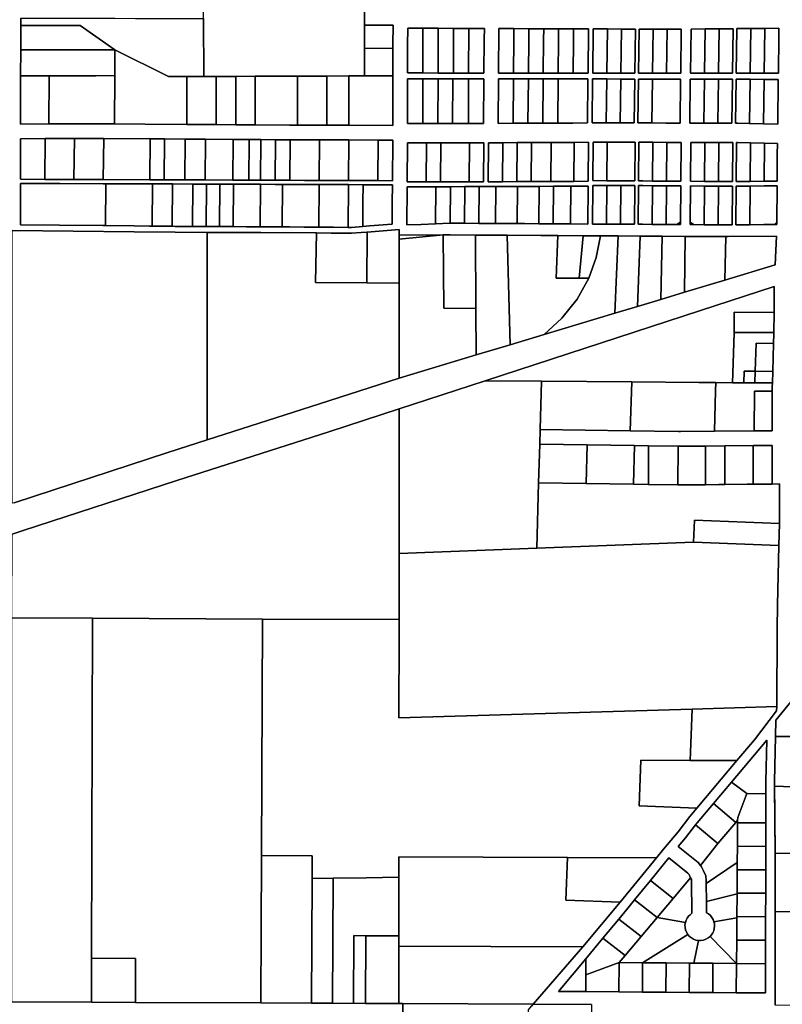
# Model space of a CAD drawing. Header units: feet. Extents: x 1267057 to 1687180, y 137439 to 673336.
# Tile 6 of 159: x 1273464 to 1276064, y 286227 to 289587. Entities that reach past the tile are written whole.
import ezdxf

# ---------------------------------------------------------------- set-up
doc = ezdxf.new("R2010")
doc.units = ezdxf.units.FT
doc.header["$MEASUREMENT"] = 0
doc.layers.add('County_Land_Parcels_IDHS_', color=247, linetype='Continuous')

msp = doc.modelspace()

# ---------------------------------------------------------------- linework, layer by layer
at = {"layer": 'County_Land_Parcels_IDHS_'}
for points in [[(1273468.1, 289591.9), (1273467.9, 289566.9), (1273467.4, 289483.9), (1273466.8, 289394.7), (1273466, 289271.3), (1273466, 289230.7), (1273563, 289231), (1273706.2, 289231.4), (1273706.2, 289231.4), (1273787, 289231), (1273892, 289230.4), (1274034, 289229.6), (1274050.8, 289229.5), (1274134, 289228.9), (1274201, 289228.4), (1274267, 289227.9), (1274383.3, 289227), (1274411, 289226.9), (1274511, 289226.6), (1274586, 289226.4), (1274736, 289226), (1274736, 289395.2), (1274736, 289411.2), (1274736.1, 289489.2), (1274736.1, 289500.5), (1274736.9, 289567.9), (1274639.9, 289567.6), (1274639.9, 289617.6)], [(1273444.4, 287938.8), (1273968.8, 288110), (1274102.9, 288152.9), (1274486.5, 288275.6), (1274757.4, 288364), (1275020.7, 288443.3), (1275135.6, 288477.8), (1275251.5, 288512.7), (1275493.5, 288585.5), (1275570.1, 288608.5), (1275649.6, 288632.5), (1275731, 288656.9), (1275867.9, 288698.1), (1276039.9, 288749.9), (1276044.3, 288847.7), (1275879.2, 288846.7), (1275871.1, 288846.8), (1275732.6, 288847.6), (1275654.6, 288848.1), (1275587, 288848.6), (1275579.6, 288848.6), (1275504.6, 288849.1), (1275444.6, 288849.5), (1275384.6, 288849.8), (1275298.1, 288850.4), (1275240.9, 288850.7), (1275125.5, 288851.4), (1275017.6, 288851.9), (1274931.4, 288852.4), (1274907.6, 288852.2), (1274757.6, 288851.2), (1274757.6, 288871.2), (1274648, 288862.4), (1274647.9, 288862.4), (1274628, 288860.6), (1274595.4, 288858.4), (1274567.1, 288858.4), (1274525.5, 288858.6), (1274475.5, 288859), (1274472.2, 288859), (1274286.1, 288860.3), (1274103.4, 288861.1), (1273993.5, 288861.6), (1273853.8, 288863.1), (1273438.4, 288867.5)], [(1275413.9, 286226.9), (1275214.6, 286227.8), (1275384.3, 286423), (1275510.9, 286575.3), (1275511.4, 286575.9), (1275635.1, 286727.1), (1275659, 286756.3), (1275708.4, 286816), (1275748.4, 286867.7), (1275772.7, 286896.5), (1275909.4, 287058.9), (1275969.4, 287130.1), (1276044.1, 287228.2), (1276044.9, 287243.4), (1276046.9, 287507.9), (1276047.9, 287588.9), (1276052.5, 287792.8), (1276054.3, 287867.8), (1276054.6, 287881.6), (1276054.8, 288002.7), (1276029.8, 288002.4), (1276030, 288134.4), (1275964.4, 288133.8), (1275868.4, 288132.8), (1275802.4, 288132.1), (1275740.9, 288131.5), (1275736.4, 288131.5), (1275708.5, 288131.9), (1275708.2, 288131.9), (1275607.9, 288133.3), (1275559.9, 288133.9), (1275398.2, 288136.1), (1275236.9, 288138.3), (1275238.4, 288188.3), (1275544.7, 288183.8), (1275710, 288181.3), (1275717.1, 288181.2), (1275832.5, 288182.4), (1275967.8, 288183.8), (1276030, 288184.4), (1276029.9, 288319.3), (1276029.9, 288335.2), (1276030.3, 288347.3), (1276031.5, 288386.8), (1276034.4, 288482.1), (1276035.5, 288515.2), (1276035.5, 288519), (1276036, 288588), (1276036.6, 288676.5), (1275785, 288594.4), (1275050.9, 288354.6), (1274757.4, 288258.8), (1274517.3, 288180.5), (1273999.5, 288014.8), (1273475.5, 287843.8), (1273437.7, 287831.4)], [(1276210.8, 287403.3), (1276042.5, 287196.8), (1276041.2, 287141.5), (1276037.8, 286987.7), (1276039.5, 286743.5), (1276040.1, 286655.6), (1276040.1, 286543.5), (1276040, 286224.1)], [(1273436.6, 286235.7), (1273708.6, 286234.5), (1273858.6, 286233.8), (1274285.6, 286231.9), (1274458.8, 286231.1), (1274530.8, 286230.8), (1274643.3, 286230.3), (1274756.6, 286229.8), (1274769.6, 286229.8), (1274769.8, 286193.6)], [(1274769.8, 286193.6), (1274769.6, 286229.8), (1275214.6, 286227.8), (1275209.1, 286221.2)]]:
    msp.add_lwpolyline(points, dxfattribs=at)
for points in [[(1274639.9, 289567.6), (1274639.9, 289488.9), (1274639.9, 289410.9), (1274639.8, 289394.9), (1274586, 289394.7), (1274511, 289394.5), (1274411, 289394.1), (1274267, 289393.7), (1274201, 289393.5), (1274134, 289393.3), (1274108.4, 289393.2), (1274091.1, 289393.1), (1274090.6, 289591), (1274090.5, 289615.9), (1274317.4, 289616.6), (1274337.9, 289616.7), (1274353.6, 289616.7), (1274373.9, 289616.8), (1274456.5, 289617.1), (1274639.9, 289617.6), (1274639.9, 289567.6)], [(1274091.1, 289393.1), (1274034, 289392.9), (1273971.1, 289392.7), (1273788, 289483.4), (1273670.4, 289566.6), (1273648, 289566.7), (1273467.9, 289566.9), (1273468.1, 289591.9), (1273573.1, 289591.8), (1273648.1, 289591.7), (1273718.1, 289591.6), (1273788.1, 289591.5), (1273858.1, 289591.4), (1273969.7, 289591.2), (1274090.6, 289591), (1274091.1, 289393.1)], [(1273788, 289483.4), (1273647.8, 289483.7), (1273467.4, 289483.9), (1273467.9, 289566.9), (1273648, 289566.7), (1273670.4, 289566.6), (1273788, 289483.4)], [(1274736.1, 289489.2), (1274639.9, 289488.9), (1274639.9, 289567.6), (1274736.9, 289567.9), (1274736.1, 289500.5), (1274736.1, 289489.2)], [(1274838.4, 289405.1), (1274786, 289405.3), (1274786.1, 289500.3), (1274786.8, 289557.8), (1274838.8, 289557.6), (1274838.4, 289405.1)], [(1274838.4, 289405.1), (1274890.4, 289404.9), (1274942.4, 289404.7), (1274994.4, 289404.5), (1275046.7, 289404.2), (1275047.7, 289520.2), (1275048.1, 289556.7), (1274994.8, 289557), (1274942.8, 289557.2), (1274890.8, 289557.4), (1274838.8, 289557.6), (1274786.8, 289557.8), (1274786.1, 289500.3), (1274786, 289405.3), (1274838.4, 289405.1)], [(1274890.4, 289404.9), (1274838.4, 289405.1), (1274838.8, 289557.6), (1274890.8, 289557.4), (1274890.8, 289557.2), (1274890.4, 289404.9)], [(1274942.4, 289404.7), (1274890.4, 289404.9), (1274890.8, 289557.2), (1274890.8, 289557.4), (1274942.8, 289557.2), (1274942.8, 289556.8), (1274942.4, 289404.7)], [(1274994.4, 289404.5), (1274942.4, 289404.7), (1274942.8, 289556.8), (1274942.8, 289557.2), (1274994.8, 289557), (1274994.8, 289556.5), (1274994.4, 289404.5)], [(1274994.4, 289404.5), (1274994.8, 289556.5), (1274994.8, 289557), (1275048.1, 289556.7), (1275047.7, 289520.2), (1275046.7, 289404.2), (1274994.4, 289404.5)], [(1275147.5, 289404.1), (1275096.7, 289404), (1275098, 289556.5), (1275112.6, 289556.5), (1275148.9, 289556.3), (1275148.5, 289519.2), (1275147.5, 289404.1)], [(1275098, 289556.5), (1275096.7, 289404), (1275147.5, 289404.1), (1275198.3, 289404.1), (1275249.1, 289404.2), (1275299.9, 289404.2), (1275350.7, 289404.3), (1275401.6, 289404.3), (1275403.6, 289555.3), (1275352.1, 289555.5), (1275301.3, 289555.7), (1275250.5, 289555.9), (1275199.7, 289556.1), (1275148.9, 289556.3), (1275112.6, 289556.5), (1275098, 289556.5)], [(1275198.3, 289404.1), (1275147.5, 289404.1), (1275148.5, 289519.2), (1275148.9, 289556.3), (1275199.7, 289556.1), (1275199.3, 289518.7), (1275198.3, 289404.1)], [(1275249.1, 289404.2), (1275198.3, 289404.1), (1275199.3, 289518.7), (1275199.7, 289556.1), (1275250.5, 289555.9), (1275250.1, 289518.2), (1275249.1, 289404.2)], [(1275299.9, 289404.2), (1275249.1, 289404.2), (1275250.1, 289518.2), (1275250.5, 289555.9), (1275301.3, 289555.7), (1275300.9, 289517.7), (1275299.9, 289404.2)], [(1275350.7, 289404.3), (1275299.9, 289404.2), (1275300.9, 289517.7), (1275301.3, 289555.7), (1275352.1, 289555.5), (1275351.7, 289517.1), (1275350.7, 289404.3)], [(1275350.7, 289404.3), (1275351.7, 289517.1), (1275352.1, 289555.5), (1275403.6, 289555.3), (1275401.6, 289404.3), (1275350.7, 289404.3)], [(1275465.6, 289404.4), (1275417.6, 289404.3), (1275419.6, 289555.2), (1275467.6, 289555.1), (1275465.6, 289404.4)], [(1275419.6, 289555.2), (1275417.6, 289404.3), (1275465.6, 289404.4), (1275513.6, 289404.4), (1275561.6, 289404.4), (1275563.6, 289554.7), (1275515.6, 289554.9), (1275467.6, 289555.1), (1275419.6, 289555.2)], [(1275513.6, 289404.4), (1275465.6, 289404.4), (1275467.6, 289555.1), (1275515.6, 289554.9), (1275513.6, 289404.4)], [(1275513.6, 289404.4), (1275515.6, 289554.9), (1275563.6, 289554.7), (1275561.6, 289404.4), (1275513.6, 289404.4)], [(1275575.6, 289554.6), (1275573.6, 289404.4), (1275621.6, 289404.5), (1275669.6, 289404.5), (1275717.6, 289404.6), (1275719.7, 289554.7), (1275671.6, 289554.3), (1275663.7, 289554.3), (1275623.6, 289554.4), (1275575.6, 289554.6)], [(1275621.6, 289404.5), (1275573.6, 289404.4), (1275575.6, 289554.6), (1275623.6, 289554.4), (1275621.6, 289404.5)], [(1275669.6, 289404.5), (1275621.6, 289404.5), (1275623.6, 289554.4), (1275663.7, 289554.3), (1275671.6, 289554.3), (1275669.6, 289404.5)], [(1275669.6, 289404.5), (1275671.6, 289554.3), (1275719.7, 289554.7), (1275717.6, 289404.6), (1275669.6, 289404.5)], [(1275752.7, 289555), (1275750.6, 289404.6), (1275798.6, 289404.6), (1275846.6, 289404.7), (1275894.6, 289404.7), (1275896.7, 289556.1), (1275848.7, 289555.7), (1275800.7, 289555.4), (1275752.7, 289555)], [(1275798.6, 289404.6), (1275750.6, 289404.6), (1275752.7, 289555), (1275800.7, 289555.4), (1275798.6, 289404.6)], [(1275846.6, 289404.7), (1275798.6, 289404.6), (1275800.7, 289555.4), (1275848.7, 289555.7), (1275846.6, 289404.7)], [(1275846.6, 289404.7), (1275848.7, 289555.7), (1275896.7, 289556.1), (1275894.6, 289404.7), (1275846.6, 289404.7)], [(1275908.7, 289556.2), (1275906.6, 289404.7), (1275954.6, 289404.8), (1276002.6, 289404.8), (1276050.6, 289404.9), (1276052.3, 289530), (1276052.2, 289557.4), (1276004.7, 289557), (1275956.7, 289556.6), (1275908.7, 289556.2)], [(1275954.6, 289404.8), (1275906.6, 289404.7), (1275908.7, 289556.2), (1275956.7, 289556.6), (1275954.6, 289404.8)], [(1276002.6, 289404.8), (1275954.6, 289404.8), (1275956.7, 289556.6), (1276004.7, 289557), (1276002.6, 289404.8)], [(1276002.6, 289404.8), (1276004.7, 289557), (1276052.2, 289557.4), (1276052.3, 289530), (1276050.6, 289404.9), (1276002.6, 289404.8)], [(1273787.9, 289396), (1273723.9, 289395.3), (1273643.9, 289395.1), (1273563.9, 289395), (1273466.8, 289394.7), (1273467.4, 289483.9), (1273647.8, 289483.7), (1273788, 289483.4), (1273787.9, 289396)], [(1273788, 289483.4), (1273971.1, 289392.7), (1274034, 289392.9), (1274034, 289229.6), (1273892, 289230.4), (1273787, 289231), (1273787.9, 289396), (1273788, 289483.4)], [(1274736, 289395.2), (1274639.8, 289394.9), (1274639.9, 289410.9), (1274639.9, 289488.9), (1274736.1, 289489.2), (1274736, 289411.2), (1274736, 289395.2)], [(1273563, 289231), (1273466, 289230.7), (1273466, 289271.3), (1273466.8, 289394.7), (1273563.9, 289395), (1273563, 289231)], [(1273787, 289231), (1273706.2, 289231.4), (1273563, 289231), (1273563.9, 289395), (1273643.9, 289395.1), (1273723.9, 289395.3), (1273787.9, 289396), (1273787, 289231)], [(1274134, 289228.9), (1274050.8, 289229.5), (1274034, 289229.6), (1274034, 289392.9), (1274091.1, 289393.1), (1274108.4, 289393.2), (1274134, 289393.3), (1274134, 289228.9)], [(1274201, 289228.4), (1274134, 289228.9), (1274134, 289393.3), (1274201, 289393.5), (1274201, 289228.4)], [(1274267, 289227.9), (1274201, 289228.4), (1274201, 289393.5), (1274267, 289393.7), (1274267, 289227.9)], [(1274411, 289226.9), (1274383.3, 289227), (1274267, 289227.9), (1274267, 289393.7), (1274411, 289394.1), (1274411, 289226.9)], [(1274511, 289226.6), (1274411, 289226.9), (1274411, 289394.1), (1274511, 289394.5), (1274511, 289226.6)], [(1274586, 289226.4), (1274511, 289226.6), (1274511, 289394.5), (1274586, 289394.7), (1274586, 289226.4)], [(1274586, 289226.4), (1274586, 289394.7), (1274639.8, 289394.9), (1274736, 289395.2), (1274736, 289226), (1274586, 289226.4)], [(1274890, 289232.4), (1274940, 289232.6), (1274942, 289232.6), (1274994, 289232.7), (1275045.3, 289232.8), (1275046.5, 289385.3), (1274994.4, 289385.2), (1274942.4, 289385.1), (1274940.4, 289385.1), (1274890.4, 289384.9), (1274838.3, 289384.8), (1274786, 289384.7), (1274786, 289232.2), (1274838, 289232.3), (1274890, 289232.4)], [(1274838, 289232.3), (1274786, 289232.2), (1274786, 289384.7), (1274838.3, 289384.8), (1274838, 289232.3)], [(1274890, 289232.4), (1274838, 289232.3), (1274838.3, 289384.8), (1274890.4, 289384.9), (1274890, 289232.4)], [(1274940, 289232.6), (1274890, 289232.4), (1274890.4, 289384.9), (1274940.4, 289385.1), (1274940, 289232.6)], [(1274994, 289232.7), (1274942, 289232.6), (1274940, 289232.6), (1274940.4, 289385.1), (1274942.4, 289385.1), (1274994.4, 289385.2), (1274994, 289232.7)], [(1274994, 289232.7), (1274994.4, 289385.2), (1275046.5, 289385.3), (1275045.3, 289232.8), (1274994, 289232.7)], [(1275146.1, 289233.2), (1275095.3, 289233), (1275096.6, 289385.5), (1275147.4, 289385.4), (1275146.1, 289233.2)], [(1275096.6, 289385.5), (1275095.3, 289233), (1275146.1, 289233.2), (1275196.9, 289233.4), (1275247.7, 289233.7), (1275298.5, 289233.9), (1275349.3, 289234.1), (1275399.3, 289234.4), (1275401.3, 289384.7), (1275350.6, 289384.8), (1275299.8, 289385), (1275249, 289385.1), (1275198.2, 289385.2), (1275147.4, 289385.4), (1275096.6, 289385.5)], [(1275196.9, 289233.4), (1275146.1, 289233.2), (1275147.4, 289385.4), (1275198.2, 289385.2), (1275196.9, 289233.4)], [(1275247.7, 289233.7), (1275196.9, 289233.4), (1275198.2, 289385.2), (1275249, 289385.1), (1275247.7, 289233.7)], [(1275298.5, 289233.9), (1275247.7, 289233.7), (1275249, 289385.1), (1275299.8, 289385), (1275298.5, 289233.9)], [(1275298.5, 289233.9), (1275299.8, 289385), (1275350.6, 289384.8), (1275401.3, 289384.7), (1275399.3, 289234.4), (1275349.3, 289234.1), (1275298.5, 289233.9)], [(1275463.3, 289234.6), (1275415.3, 289234.4), (1275417.3, 289384.7), (1275465.3, 289384.6), (1275463.3, 289234.6)], [(1275559.3, 289234.8), (1275561.3, 289384.3), (1275513.3, 289384.4), (1275465.3, 289384.6), (1275417.3, 289384.7), (1275415.3, 289234.4), (1275463.3, 289234.6), (1275511.3, 289234.9), (1275527, 289234.9), (1275559.3, 289234.8)], [(1275511.3, 289234.9), (1275463.3, 289234.6), (1275465.3, 289384.6), (1275513.3, 289384.4), (1275511.3, 289234.9)], [(1275511.3, 289234.9), (1275513.3, 289384.4), (1275561.3, 289384.3), (1275559.3, 289234.8), (1275527, 289234.9), (1275511.3, 289234.9)], [(1275619.3, 289234.5), (1275571.3, 289234.7), (1275573.3, 289384.3), (1275621.3, 289384.2), (1275619.3, 289234.5)], [(1275573.3, 289384.3), (1275571.3, 289234.7), (1275619.3, 289234.5), (1275667.3, 289234.3), (1275715.3, 289234.1), (1275717.3, 289383.9), (1275669.3, 289384), (1275621.3, 289384.2), (1275573.3, 289384.3)], [(1275619.3, 289234.5), (1275621.3, 289384.2), (1275669.3, 289384), (1275717.3, 289383.9), (1275715.3, 289234.1), (1275667.3, 289234.3), (1275619.3, 289234.5)], [(1275796.3, 289233.8), (1275748.3, 289234), (1275750.3, 289383.8), (1275798.3, 289383.7), (1275796.3, 289233.8)], [(1275892.3, 289233.4), (1275894.3, 289383.5), (1275846.3, 289383.6), (1275798.3, 289383.7), (1275750.3, 289383.8), (1275748.3, 289234), (1275796.3, 289233.8), (1275844.3, 289233.6), (1275892.3, 289233.4)], [(1275844.3, 289233.6), (1275796.3, 289233.8), (1275798.3, 289383.7), (1275846.3, 289383.6), (1275844.3, 289233.6)], [(1275844.3, 289233.6), (1275846.3, 289383.6), (1275894.3, 289383.5), (1275892.3, 289233.4), (1275844.3, 289233.6)], [(1275952.3, 289232.5), (1275912.3, 289233.3), (1275904.3, 289233.3), (1275906.3, 289383.5), (1275954.3, 289383.3), (1275952.3, 289232.5)], [(1276048.3, 289230.6), (1276050.4, 289383.1), (1276002.3, 289383.2), (1275954.3, 289383.3), (1275906.3, 289383.5), (1275904.3, 289233.3), (1275912.3, 289233.3), (1275952.3, 289232.5), (1276000.3, 289231.5), (1276048.3, 289230.6)], [(1276000.3, 289231.5), (1275952.3, 289232.5), (1275954.3, 289383.3), (1276002.3, 289383.2), (1276000.3, 289231.5)], [(1276000.3, 289231.5), (1276002.3, 289383.2), (1276050.4, 289383.1), (1276048.3, 289230.6), (1276000.3, 289231.5)], [(1274284.7, 289039.2), (1274334.7, 289039), (1274384.7, 289038.8), (1274434.7, 289038.6), (1274484.7, 289038.5), (1274534.7, 289038.3), (1274584.7, 289038.1), (1274684.7, 289037.7), (1274734.7, 289037.5), (1274735.8, 289176), (1274685.8, 289176.2), (1274585.8, 289176.4), (1274535.8, 289176.6), (1274485.8, 289176.7), (1274435.8, 289176.8), (1274385.8, 289177), (1274383.1, 289177), (1274335.8, 289177.3), (1274285.8, 289177.7), (1274245.8, 289178), (1274191.8, 289178.5), (1274097.8, 289179.2), (1274050.4, 289179.5), (1274027.6, 289179.7), (1273957.1, 289180), (1273909.1, 289180.3), (1273750.1, 289181.2), (1273706.2, 289181.4), (1273650.1, 289181.2), (1273550.1, 289180.9), (1273466.1, 289180.7), (1273466.2, 289042.2), (1273548.9, 289041.9), (1273648.9, 289041.5), (1273748.9, 289041.2), (1273907.9, 289040.6), (1273955.9, 289040.4), (1274026.4, 289040.1), (1274096.7, 289039.9), (1274190.7, 289039.5), (1274244.7, 289039.3), (1274284.7, 289039.2)], [(1273548.9, 289041.9), (1273466.2, 289042.2), (1273466.1, 289180.7), (1273550.1, 289180.9), (1273548.9, 289041.9)], [(1273648.9, 289041.5), (1273548.9, 289041.9), (1273550.1, 289180.9), (1273650.1, 289181.2), (1273648.9, 289041.5)], [(1273748.9, 289041.2), (1273648.9, 289041.5), (1273650.1, 289181.2), (1273706.2, 289181.4), (1273750.1, 289181.2), (1273748.9, 289041.2)], [(1273907.9, 289040.6), (1273748.9, 289041.2), (1273750.1, 289181.2), (1273909.1, 289180.3), (1273907.9, 289040.6)], [(1273955.9, 289040.4), (1273907.9, 289040.6), (1273909.1, 289180.3), (1273957.1, 289180), (1273955.9, 289040.4)], [(1274026.4, 289040.1), (1273955.9, 289040.4), (1273957.1, 289180), (1274027.6, 289179.7), (1274026.4, 289040.1)], [(1274096.7, 289039.9), (1274026.4, 289040.1), (1274027.6, 289179.7), (1274050.4, 289179.5), (1274097.8, 289179.2), (1274096.7, 289039.9)], [(1274190.7, 289039.5), (1274096.7, 289039.9), (1274097.8, 289179.2), (1274191.8, 289178.5), (1274190.7, 289039.5)], [(1274244.7, 289039.3), (1274190.7, 289039.5), (1274191.8, 289178.5), (1274245.8, 289178), (1274244.7, 289039.3)], [(1274284.7, 289039.2), (1274244.7, 289039.3), (1274245.8, 289178), (1274285.8, 289177.7), (1274284.7, 289039.2)], [(1274334.7, 289039), (1274284.7, 289039.2), (1274285.8, 289177.7), (1274335.8, 289177.3), (1274334.7, 289039)], [(1274384.7, 289038.8), (1274334.7, 289039), (1274335.8, 289177.3), (1274383.1, 289177), (1274385.8, 289177), (1274384.7, 289038.8)], [(1274484.7, 289038.5), (1274434.7, 289038.6), (1274384.7, 289038.8), (1274385.8, 289177), (1274435.8, 289176.8), (1274485.8, 289176.7), (1274484.7, 289038.5)], [(1274584.7, 289038.1), (1274534.7, 289038.3), (1274484.7, 289038.5), (1274485.8, 289176.7), (1274535.8, 289176.6), (1274585.8, 289176.4), (1274584.7, 289038.1)], [(1274684.7, 289037.7), (1274584.7, 289038.1), (1274585.8, 289176.4), (1274685.8, 289176.2), (1274684.7, 289037.7)], [(1274684.7, 289037.7), (1274685.8, 289176.2), (1274735.8, 289176), (1274734.7, 289037.5), (1274684.7, 289037.7)], [(1274785.7, 289166.2), (1274784.7, 289033.2), (1274817.5, 289033.3), (1274849.4, 289033.3), (1274898.2, 289033.5), (1274947.1, 289033.6), (1274996, 289033.7), (1275044.8, 289033.8), (1275045.9, 289166.8), (1274997, 289166.7), (1274948.2, 289166.6), (1274899.3, 289166.5), (1274850.4, 289166.3), (1274818.6, 289166.3), (1274785.7, 289166.2)], [(1274849.4, 289033.3), (1274817.5, 289033.3), (1274784.7, 289033.2), (1274785.7, 289166.2), (1274818.6, 289166.3), (1274850.4, 289166.3), (1274849.4, 289033.3)], [(1274898.2, 289033.5), (1274849.4, 289033.3), (1274850.4, 289166.3), (1274899.3, 289166.5), (1274898.2, 289033.5)], [(1274996, 289033.7), (1274947.1, 289033.6), (1274898.2, 289033.5), (1274899.3, 289166.5), (1274948.2, 289166.6), (1274997, 289166.7), (1274996, 289033.7)], [(1274996, 289033.7), (1274997, 289166.7), (1275045.9, 289166.8), (1275044.8, 289033.8), (1274996, 289033.7)], [(1275061.9, 289166.9), (1275060.8, 289033.9), (1275082.8, 289033.9), (1275109.7, 289034), (1275158.6, 289034.3), (1275207.4, 289034.5), (1275256.3, 289034.7), (1275275.1, 289034.8), (1275304, 289034.9), (1275352.9, 289035.1), (1275401.7, 289035.4), (1275402.8, 289168.4), (1275353.9, 289168.2), (1275305.1, 289167.9), (1275276.2, 289167.8), (1275257.4, 289167.7), (1275208.5, 289167.5), (1275159.6, 289167.3), (1275110.8, 289167.1), (1275082.4, 289166.9), (1275061.9, 289166.9)], [(1275109.7, 289034), (1275082.8, 289033.9), (1275060.8, 289033.9), (1275061.9, 289166.9), (1275082.4, 289166.9), (1275110.8, 289167.1), (1275109.7, 289034)], [(1275158.6, 289034.3), (1275109.7, 289034), (1275110.8, 289167.1), (1275159.6, 289167.3), (1275158.6, 289034.3)], [(1275207.4, 289034.5), (1275158.6, 289034.3), (1275159.6, 289167.3), (1275208.5, 289167.5), (1275207.4, 289034.5)], [(1275275.1, 289034.8), (1275256.3, 289034.7), (1275207.4, 289034.5), (1275208.5, 289167.5), (1275257.4, 289167.7), (1275276.2, 289167.8), (1275275.1, 289034.8)], [(1275352.9, 289035.1), (1275304, 289034.9), (1275275.1, 289034.8), (1275276.2, 289167.8), (1275305.1, 289167.9), (1275353.9, 289168.2), (1275352.9, 289035.1)], [(1275352.9, 289035.1), (1275353.9, 289168.2), (1275402.8, 289168.4), (1275401.7, 289035.4), (1275352.9, 289035.1)], [(1275561.7, 289036.7), (1275562.8, 289168.8), (1275527, 289168.9), (1275514.8, 289168.9), (1275466.8, 289168.7), (1275418.8, 289168.4), (1275417.7, 289037.6), (1275465.7, 289037.3), (1275513.7, 289037), (1275561.7, 289036.7)], [(1275465.7, 289037.3), (1275417.7, 289037.6), (1275418.8, 289168.4), (1275466.8, 289168.7), (1275465.7, 289037.3)], [(1275465.7, 289037.3), (1275466.8, 289168.7), (1275514.8, 289168.9), (1275527, 289168.9), (1275562.8, 289168.8), (1275561.7, 289036.7), (1275513.7, 289037), (1275465.7, 289037.3)], [(1275621.7, 289036.4), (1275588.1, 289036.6), (1275573.7, 289036.7), (1275574.8, 289168.7), (1275622.8, 289168.5), (1275621.7, 289036.4)], [(1275717.7, 289035.7), (1275718.8, 289168.1), (1275670.8, 289168.3), (1275622.8, 289168.5), (1275574.8, 289168.7), (1275573.7, 289036.7), (1275588.1, 289036.6), (1275621.7, 289036.4), (1275669.7, 289036.1), (1275717.7, 289035.7)], [(1275669.7, 289036.1), (1275621.7, 289036.4), (1275622.8, 289168.5), (1275670.8, 289168.3), (1275669.7, 289036.1)], [(1275669.7, 289036.1), (1275670.8, 289168.3), (1275718.8, 289168.1), (1275717.7, 289035.7), (1275669.7, 289036.1)], [(1275798.7, 289035.2), (1275750.7, 289035.5), (1275751.8, 289168), (1275799.8, 289167.8), (1275798.7, 289035.2)], [(1275894.7, 289034.8), (1275895.8, 289167.3), (1275847.8, 289167.5), (1275799.8, 289167.8), (1275751.8, 289168), (1275750.7, 289035.5), (1275798.7, 289035.2), (1275846.7, 289034.9), (1275879.3, 289034.7), (1275894.7, 289034.8)], [(1275846.7, 289034.9), (1275798.7, 289035.2), (1275799.8, 289167.8), (1275847.8, 289167.5), (1275846.7, 289034.9)], [(1275846.7, 289034.9), (1275847.8, 289167.5), (1275895.8, 289167.3), (1275894.7, 289034.8), (1275879.3, 289034.7), (1275846.7, 289034.9)], [(1275954.7, 289035.2), (1275906.7, 289034.9), (1275907.8, 289167.3), (1275911.5, 289167.3), (1275955.8, 289166.4), (1275954.7, 289035.2)], [(1275907.8, 289167.3), (1275906.7, 289034.9), (1275954.7, 289035.2), (1276002.7, 289035.5), (1276046.4, 289035.7), (1276046.9, 289127.3), (1276047.4, 289164.6), (1276003.8, 289165.5), (1275955.8, 289166.4), (1275911.5, 289167.3), (1275907.8, 289167.3)], [(1276002.7, 289035.5), (1275954.7, 289035.2), (1275955.8, 289166.4), (1276003.8, 289165.5), (1276002.7, 289035.5)], [(1276002.7, 289035.5), (1276003.8, 289165.5), (1276047.4, 289164.6), (1276046.9, 289127.3), (1276046.4, 289035.7), (1276002.7, 289035.5)], [(1273755.9, 288884.2), (1273746.9, 288884.3), (1273599.4, 288885.8), (1273466.4, 288887.2), (1273466.2, 289028.2), (1273600.5, 289027.7), (1273748.1, 289027.2), (1273757.1, 289027.1), (1273755.9, 288884.2)], [(1274734.1, 288963.5), (1274734.6, 289023.5), (1274634.6, 289023.9), (1274584.6, 289024.1), (1274534.6, 289024.3), (1274484.6, 289024.5), (1274434.6, 289024.6), (1274384.6, 289024.8), (1274359.6, 289024.9), (1274334.6, 289025), (1274284.6, 289025.2), (1274238.6, 289025.4), (1274192.6, 289025.5), (1274146.6, 289025.7), (1274100.6, 289025.9), (1274054.6, 289026), (1273984.6, 289026.3), (1273916.6, 289026.5), (1273907.1, 289026.6), (1273757.1, 289027.1), (1273748.1, 289027.2), (1273600.5, 289027.7), (1273466.2, 289028.2), (1273466.4, 288887.2), (1273599.4, 288885.8), (1273746.9, 288884.3), (1273755.9, 288884.2), (1273854, 288883.1), (1273905.9, 288882.6), (1273915.4, 288882.5), (1273983.4, 288881.8), (1273993.7, 288881.6), (1274053.4, 288881.4), (1274099.4, 288881.1), (1274103.5, 288881.1), (1274145.4, 288880.9), (1274191.4, 288880.7), (1274237.4, 288880.5), (1274283.4, 288880.3), (1274286.2, 288880.3), (1274333.4, 288880), (1274358.4, 288879.8), (1274383.4, 288879.6), (1274433.4, 288879.3), (1274483.4, 288879), (1274507.7, 288878.8), (1274533.4, 288878.6), (1274583.4, 288878.3), (1274595.2, 288878.2), (1274633.4, 288881.3), (1274656, 288883.1), (1274733.5, 288889.4), (1274734.1, 288963.5)], [(1273915.4, 288882.5), (1273905.9, 288882.6), (1273854, 288883.1), (1273755.9, 288884.2), (1273757.1, 289027.1), (1273907.1, 289026.6), (1273916.6, 289026.5), (1273915.4, 288882.5)], [(1273983.4, 288881.8), (1273915.4, 288882.5), (1273916.6, 289026.5), (1273984.6, 289026.3), (1273983.4, 288881.8)], [(1274053.4, 288881.4), (1273993.7, 288881.6), (1273983.4, 288881.8), (1273984.6, 289026.3), (1274054.6, 289026), (1274053.4, 288881.4)], [(1274099.4, 288881.1), (1274053.4, 288881.4), (1274054.6, 289026), (1274100.6, 289025.9), (1274099.4, 288881.1)], [(1274145.4, 288880.9), (1274103.5, 288881.1), (1274099.4, 288881.1), (1274100.6, 289025.9), (1274146.6, 289025.7), (1274145.4, 288880.9)], [(1274191.4, 288880.7), (1274145.4, 288880.9), (1274146.6, 289025.7), (1274192.6, 289025.5), (1274191.4, 288880.7)], [(1274283.4, 288880.3), (1274237.4, 288880.5), (1274191.4, 288880.7), (1274192.6, 289025.5), (1274238.6, 289025.4), (1274284.6, 289025.2), (1274283.4, 288880.3)], [(1274358.4, 288879.8), (1274333.4, 288880), (1274286.2, 288880.3), (1274283.4, 288880.3), (1274284.6, 289025.2), (1274334.6, 289025), (1274359.6, 289024.9), (1274358.4, 288879.8)], [(1274483.4, 288879), (1274433.4, 288879.3), (1274383.4, 288879.6), (1274358.4, 288879.8), (1274359.6, 289024.9), (1274384.6, 289024.8), (1274434.6, 289024.6), (1274484.6, 289024.5), (1274483.4, 288879)], [(1274583.4, 288878.3), (1274533.4, 288878.6), (1274507.7, 288878.8), (1274483.4, 288879), (1274484.6, 289024.5), (1274534.6, 289024.3), (1274584.6, 289024.1), (1274583.4, 288878.3)], [(1274633.4, 288881.3), (1274595.2, 288878.2), (1274583.4, 288878.3), (1274584.6, 289024.1), (1274634.6, 289023.9), (1274634.1, 288963.9), (1274633.4, 288881.3)], [(1274633.4, 288881.3), (1274634.1, 288963.9), (1274634.6, 289023.9), (1274734.6, 289023.5), (1274734.1, 288963.5), (1274733.5, 288889.4), (1274656, 288883.1), (1274633.4, 288881.3)], [(1275400.5, 288889.7), (1275401.6, 289018.9), (1275343.4, 289018.6), (1275284.2, 289018.3), (1275235, 289018.1), (1275185.8, 289017.9), (1275160.8, 289017.8), (1275135.8, 289017.7), (1275087.6, 289017.4), (1275082.8, 289017.4), (1275039.4, 289017.3), (1275030.4, 289017.3), (1274981.3, 289017.2), (1274932.1, 289017), (1274882.9, 289016.9), (1274833.7, 289016.8), (1274784.5, 289016.7), (1274783.5, 288886.5), (1274832.7, 288888.5), (1274881.9, 288890.4), (1274930.7, 288892.4), (1274931.1, 288892.4), (1274980.3, 288892.1), (1275029.4, 288891.9), (1275038.4, 288891.8), (1275086.6, 288891.6), (1275134.8, 288891.3), (1275159.8, 288891.2), (1275184.8, 288891), (1275234, 288890.8), (1275241.1, 288890.7), (1275283.1, 288890.5), (1275342.3, 288890.1), (1275400.5, 288889.7)], [(1274881.9, 288890.4), (1274832.7, 288888.5), (1274783.5, 288886.5), (1274784.5, 289016.7), (1274833.7, 289016.8), (1274882.9, 289016.9), (1274881.9, 288890.4)], [(1274931.1, 288892.4), (1274930.7, 288892.4), (1274881.9, 288890.4), (1274882.9, 289016.9), (1274932.1, 289017), (1274931.1, 288892.4)], [(1274980.3, 288892.1), (1274931.1, 288892.4), (1274932.1, 289017), (1274981.3, 289017.2), (1274980.3, 288892.1)], [(1275029.4, 288891.9), (1274980.3, 288892.1), (1274981.3, 289017.2), (1275030.4, 289017.3), (1275029.4, 288891.9)], [(1275086.6, 288891.6), (1275038.4, 288891.8), (1275029.4, 288891.9), (1275030.4, 289017.3), (1275039.4, 289017.3), (1275082.8, 289017.4), (1275087.6, 289017.4), (1275086.6, 288891.6)], [(1275159.8, 288891.2), (1275134.8, 288891.3), (1275086.6, 288891.6), (1275087.6, 289017.4), (1275135.8, 289017.7), (1275160.8, 289017.8), (1275159.8, 288891.2)], [(1275234, 288890.8), (1275184.8, 288891), (1275159.8, 288891.2), (1275160.8, 289017.8), (1275185.8, 289017.9), (1275235, 289018.1), (1275234, 288890.8)], [(1275283.1, 288890.5), (1275241.1, 288890.7), (1275234, 288890.8), (1275235, 289018.1), (1275284.2, 289018.3), (1275283.1, 288890.5)], [(1275342.3, 288890.1), (1275283.1, 288890.5), (1275284.2, 289018.3), (1275343.4, 289018.6), (1275342.3, 288890.1)], [(1275342.3, 288890.1), (1275343.4, 289018.6), (1275401.6, 289018.9), (1275400.5, 288889.7), (1275342.3, 288890.1)], [(1275464.5, 288889.3), (1275416.5, 288889.6), (1275417.6, 289021.6), (1275465.6, 289021.3), (1275464.5, 288889.3)], [(1275560.5, 288888.7), (1275561.6, 289020.7), (1275513.6, 289021), (1275465.6, 289021.3), (1275417.6, 289021.6), (1275416.5, 288889.6), (1275464.5, 288889.3), (1275512.5, 288889), (1275560.5, 288888.7)], [(1275512.5, 288889), (1275464.5, 288889.3), (1275465.6, 289021.3), (1275513.6, 289021), (1275512.5, 288889)], [(1275512.5, 288889), (1275513.6, 289021), (1275561.6, 289020.7), (1275560.5, 288888.7), (1275512.5, 288889)], [(1275620.5, 288888.4), (1275587.2, 288888.6), (1275572.5, 288888.7), (1275573.6, 289020.7), (1275588, 289020.6), (1275621.6, 289020.4), (1275620.5, 288888.4)], [(1275716.6, 288895.8), (1275717.6, 289019.7), (1275669.6, 289020.1), (1275621.6, 289020.4), (1275588, 289020.6), (1275573.6, 289020.7), (1275572.5, 288888.7), (1275587.2, 288888.6), (1275620.5, 288888.4), (1275668.5, 288888.1), (1275704.5, 288887.8), (1275716.5, 288887.8), (1275716.6, 288895.8)], [(1275668.5, 288888.1), (1275620.5, 288888.4), (1275621.6, 289020.4), (1275669.6, 289020.1), (1275668.5, 288888.1)], [(1275716.6, 288895.8), (1275704.5, 288887.8), (1275668.5, 288888.1), (1275669.6, 289020.1), (1275717.6, 289019.7), (1275716.6, 288895.8)], [(1275893.5, 288886.8), (1275894.6, 289018.8), (1275879.3, 289018.7), (1275846.6, 289018.9), (1275798.6, 289019.2), (1275750.6, 289019.5), (1275749.6, 288895.5), (1275749.5, 288887.5), (1275761.5, 288887.5), (1275797.5, 288887.2), (1275845.5, 288886.9), (1275879.2, 288886.7), (1275893.5, 288886.8)], [(1275797.5, 288887.2), (1275761.5, 288887.5), (1275749.6, 288895.5), (1275750.6, 289019.5), (1275798.6, 289019.2), (1275797.5, 288887.2)], [(1275845.5, 288886.9), (1275797.5, 288887.2), (1275798.6, 289019.2), (1275846.6, 289018.9), (1275845.5, 288886.9)], [(1275845.5, 288886.9), (1275846.6, 289018.9), (1275879.3, 289018.7), (1275894.6, 289018.8), (1275893.5, 288886.8), (1275879.2, 288886.7), (1275845.5, 288886.9)], [(1276046.3, 289019.7), (1276002.6, 289019.5), (1275954.6, 289019.2), (1275906.6, 289018.9), (1275905.5, 288886.9), (1275953.5, 288887.2), (1276001.5, 288887.5), (1276037.7, 288887.7), (1276045.7, 288887.7), (1276045.7, 288895.7), (1276046.3, 289019.7)], [(1275953.5, 288887.2), (1275905.5, 288886.9), (1275906.6, 289018.9), (1275954.6, 289019.2), (1275953.5, 288887.2)], [(1276001.5, 288887.5), (1275953.5, 288887.2), (1275954.6, 289019.2), (1276002.6, 289019.5), (1276046.3, 289019.7), (1276045.7, 288895.7), (1276037.7, 288887.7), (1276001.5, 288887.5)], [(1275704.5, 288887.8), (1275716.6, 288895.8), (1275716.5, 288887.8), (1275704.5, 288887.8)], [(1275761.5, 288887.5), (1275749.5, 288887.5), (1275749.6, 288895.5), (1275761.5, 288887.5)], [(1276037.7, 288887.7), (1276045.7, 288895.7), (1276045.7, 288887.7), (1276037.7, 288887.7)], [(1274102.9, 288152.9), (1273968.8, 288110), (1273444.4, 287938.8), (1273437.7, 287936.7), (1273437.7, 287938.8), (1273438.3, 288782.5), (1273438.4, 288867.5), (1273853.8, 288863.1), (1273993.5, 288861.6), (1274103.4, 288861.1), (1274102.9, 288152.9)], [(1274647.5, 288688.5), (1274757.5, 288687.5), (1274757.4, 288364), (1274486.5, 288275.6), (1274102.9, 288152.9), (1274103.4, 288861.1), (1274286.1, 288860.3), (1274472.2, 288859), (1274475.5, 288859), (1274472.9, 288690), (1274647.5, 288688.5)], [(1274647.5, 288688.5), (1274472.9, 288690), (1274475.5, 288859), (1274525.5, 288858.6), (1274567.1, 288858.4), (1274595.4, 288858.4), (1274628, 288860.6), (1274647.9, 288862.4), (1274648, 288862.4), (1274647.5, 288688.5)], [(1274757.6, 288851.2), (1274757.6, 288837.5), (1274757.5, 288687.5), (1274647.5, 288688.5), (1274648, 288862.4), (1274757.6, 288871.2), (1274757.6, 288851.2)], [(1275019.5, 288601.9), (1275020.7, 288443.3), (1274757.4, 288364), (1274757.5, 288687.5), (1274757.6, 288837.5), (1274907.6, 288852.2), (1274909.5, 288602.2), (1275019.5, 288601.9)], [(1274757.6, 288837.5), (1274757.6, 288851.2), (1274907.6, 288852.2), (1274757.6, 288837.5)], [(1275019.5, 288601.9), (1274909.5, 288602.2), (1274907.6, 288852.2), (1274931.4, 288852.4), (1275017.6, 288851.9), (1275019.5, 288601.9)], [(1275135.6, 288477.8), (1275020.7, 288443.3), (1275019.5, 288601.9), (1275017.6, 288851.9), (1275125.5, 288851.4), (1275135.6, 288477.8)], [(1275298.1, 288850.4), (1275292.5, 288705), (1275371.5, 288704.9), (1275404, 288704.9), (1275364, 288632.7), (1275312.7, 288568.1), (1275251.5, 288512.7), (1275135.6, 288477.8), (1275125.5, 288851.4), (1275240.9, 288850.7), (1275298.1, 288850.4)], [(1275493.5, 288585.5), (1275251.5, 288512.7), (1275312.7, 288568.1), (1275364, 288632.7), (1275404, 288704.9), (1275429.7, 288775.7), (1275444.6, 288849.5), (1275504.6, 288849.1), (1275493.5, 288585.5)], [(1275371.5, 288704.9), (1275292.5, 288705), (1275298.1, 288850.4), (1275384.6, 288849.8), (1275371.5, 288704.9)], [(1275404, 288704.9), (1275371.5, 288704.9), (1275384.6, 288849.8), (1275444.6, 288849.5), (1275429.7, 288775.7), (1275404, 288704.9)], [(1275570.1, 288608.5), (1275493.5, 288585.5), (1275504.6, 288849.1), (1275579.6, 288848.6), (1275570.1, 288608.5)], [(1275649.6, 288632.5), (1275570.1, 288608.5), (1275579.6, 288848.6), (1275587, 288848.6), (1275654.6, 288848.1), (1275649.6, 288632.5)], [(1275731, 288656.9), (1275649.6, 288632.5), (1275654.6, 288848.1), (1275732.6, 288847.6), (1275731, 288656.9)], [(1275867.9, 288698.1), (1275731, 288656.9), (1275732.6, 288847.6), (1275871.1, 288846.8), (1275867.9, 288698.1)], [(1275867.9, 288698.1), (1275871.1, 288846.8), (1275879.2, 288846.7), (1276044.3, 288847.7), (1276039.9, 288749.9), (1275867.9, 288698.1)], [(1276036, 288588), (1275900, 288588.5), (1275899.5, 288519.5), (1275899.5, 288516.9), (1275894.3, 288348.3), (1275837.2, 288348.8), (1275779.3, 288349.2), (1275551.1, 288350.9), (1275243.1, 288353.2), (1275050.9, 288354.6), (1275785, 288594.4), (1276036.6, 288676.5), (1276036, 288588)], [(1276035.5, 288519), (1275899.5, 288519.5), (1275900, 288588.5), (1276036, 288588), (1276035.5, 288519)], [(1276034.4, 288482.1), (1275974.4, 288482.8), (1275971.5, 288387.3), (1275933.5, 288387.5), (1275932.3, 288348), (1275894.3, 288348.3), (1275899.5, 288516.9), (1275899.5, 288519.5), (1276035.5, 288519), (1276035.5, 288515.2), (1276034.4, 288482.1)], [(1276031.5, 288386.8), (1275971.5, 288387.3), (1275974.4, 288482.8), (1276034.4, 288482.1), (1276031.5, 288386.8)], [(1275970.3, 288347.8), (1275932.3, 288348), (1275933.5, 288387.5), (1275971.5, 288387.3), (1275970.3, 288347.8)], [(1276030.3, 288347.3), (1275970.3, 288347.8), (1275971.5, 288387.3), (1276031.5, 288386.8), (1276030.3, 288347.3)], [(1275238.4, 288188.3), (1275236.9, 288138.3), (1275233.2, 288006.3), (1275226.8, 287783.7), (1274757.2, 287765.8), (1274757.4, 288258.8), (1275050.9, 288354.6), (1275243.1, 288353.2), (1275238.4, 288188.3)], [(1275544.7, 288183.8), (1275238.4, 288188.3), (1275243.1, 288353.2), (1275551.1, 288350.9), (1275544.7, 288183.8)], [(1275832.5, 288182.4), (1275717.1, 288181.2), (1275710, 288181.3), (1275544.7, 288183.8), (1275551.1, 288350.9), (1275779.3, 288349.2), (1275837.2, 288348.8), (1275836.4, 288320.8), (1275832.5, 288182.4)], [(1276029.9, 288319.3), (1275969, 288319.8), (1275967.8, 288183.8), (1275832.5, 288182.4), (1275836.4, 288320.8), (1275837.2, 288348.8), (1275894.3, 288348.3), (1275932.3, 288348), (1275970.3, 288347.8), (1276030.3, 288347.3), (1276029.9, 288335.2), (1276029.9, 288319.3)], [(1275967.8, 288183.8), (1275969, 288319.8), (1276029.9, 288319.3), (1276030, 288184.4), (1275967.8, 288183.8)], [(1274757.2, 287765.8), (1274757.1, 287539.8), (1274291.5, 287541.9), (1273712.5, 287544.4), (1273437.5, 287545.7), (1273437.7, 287831.4), (1273475.5, 287843.8), (1273999.5, 288014.8), (1274517.3, 288180.5), (1274757.4, 288258.8), (1274757.2, 287765.8)], [(1275395.2, 288004.1), (1275233.2, 288006.3), (1275236.9, 288138.3), (1275398.2, 288136.1), (1275395.2, 288004.1)], [(1275556.9, 288002), (1275395.2, 288004.1), (1275398.2, 288136.1), (1275559.9, 288133.9), (1275556.9, 288002)], [(1275607.7, 288001.3), (1275556.9, 288002), (1275559.9, 288133.9), (1275607.9, 288133.3), (1275607.7, 288001.3)], [(1275708.3, 287999.9), (1275607.7, 288001.3), (1275607.9, 288133.3), (1275708.2, 288131.9), (1275708.5, 288131.9), (1275708.3, 287999.9)], [(1275802.1, 288000.1), (1275781.8, 287999.9), (1275736.1, 287999.9), (1275710.5, 287999.9), (1275708.3, 287999.9), (1275708.5, 288131.9), (1275736.4, 288131.5), (1275740.9, 288131.5), (1275802.4, 288132.1), (1275802.1, 288000.1)], [(1275868.1, 288000.8), (1275847.8, 288000.6), (1275802.1, 288000.1), (1275802.4, 288132.1), (1275868.4, 288132.8), (1275868.1, 288000.8)], [(1275964.1, 288001.8), (1275943.8, 288001.6), (1275868.1, 288000.8), (1275868.4, 288132.8), (1275964.4, 288133.8), (1275964.1, 288001.8)], [(1276029.8, 288002.4), (1275964.1, 288001.8), (1275964.4, 288133.8), (1276030, 288134.4), (1276029.8, 288002.4)], [(1276054.3, 287867.8), (1275764.5, 287879), (1275761.6, 287804), (1275226.8, 287783.7), (1275233.2, 288006.3), (1275395.2, 288004.1), (1275556.9, 288002), (1275607.7, 288001.3), (1275708.3, 287999.9), (1275710.5, 287999.9), (1275736.1, 287999.9), (1275781.8, 287999.9), (1275802.1, 288000.1), (1275847.8, 288000.6), (1275868.1, 288000.8), (1275943.8, 288001.6), (1275964.1, 288001.8), (1276029.8, 288002.4), (1276054.8, 288002.7), (1276054.6, 287881.6), (1276054.3, 287867.8)], [(1276052.5, 287792.8), (1275761.6, 287804), (1275764.5, 287879), (1276054.3, 287867.8), (1276052.5, 287792.8)], [(1276044.9, 287243.4), (1275756.5, 287234.7), (1274757, 287204.5), (1274757.1, 287499.8), (1274757.1, 287539.8), (1274757.2, 287765.8), (1275226.8, 287783.7), (1275761.6, 287804), (1276052.5, 287792.8), (1276047.9, 287588.9), (1276046.9, 287507.9), (1276044.9, 287243.4)], [(1273709, 286384.5), (1273708.6, 286234.5), (1273436.6, 286235.7), (1273437.5, 287545.7), (1273712.5, 287544.4), (1273709, 286384.5)], [(1274287.8, 286735.2), (1274285.6, 286231.9), (1273858.6, 286233.8), (1273859, 286383.8), (1273709, 286384.5), (1273712.5, 287544.4), (1274291.5, 287541.9), (1274287.8, 286735.2)], [(1275756.5, 287234.7), (1275750, 287059.6), (1275581.7, 287060.4), (1275575.7, 286904.1), (1275772.7, 286896.5), (1275748.4, 286867.7), (1275708.4, 286816), (1275659, 286756.3), (1275635.1, 286727.1), (1275331.6, 286728.5), (1274756.8, 286731), (1274756.7, 286660.8), (1274645.2, 286659.3), (1274532.7, 286657.7), (1274460.7, 286656.7), (1274461, 286734.4), (1274287.8, 286735.2), (1274291.5, 287541.9), (1274757.1, 287539.8), (1274757.1, 287499.8), (1274757, 287204.5), (1275756.5, 287234.7)], [(1276968.7, 287140.5), (1276700.2, 287140.8), (1276041.2, 287141.5), (1276042.5, 287196.8), (1276210.8, 287403.3), (1276302.1, 287522.6), (1276321.3, 287544.8), (1277085.5, 287523.1), (1277013.2, 287328.8), (1276971.3, 287154.1), (1276968.7, 287140.5)], [(1275909.4, 287058.9), (1275750, 287059.6), (1275756.5, 287234.7), (1276044.9, 287243.4), (1276044.1, 287228.2), (1275969.4, 287130.1), (1275909.4, 287058.9)], [(1276037.9, 286971.7), (1276037.8, 286987.7), (1276041.2, 287141.5), (1276191.2, 287141.4), (1276190.5, 286965.8), (1276037.9, 286971.7)], [(1276037.9, 286971.7), (1276190.5, 286965.8), (1276191.2, 287141.4), (1276700.2, 287140.8), (1276684.8, 286737.9), (1276533.1, 286743.7), (1276525.3, 286541.4), (1276340.1, 286542.2), (1276339.5, 286742.2), (1276039.5, 286743.5), (1276037.9, 286971.7)], [(1275709.3, 286765.4), (1275777.1, 286711.1), (1275785.6, 286700.7), (1275788.8, 286696.8), (1275795.5, 286682.6), (1275803.7, 286665.3), (1275804.1, 286649.9), (1275804.2, 286639.5), (1275805.1, 286578.5), (1275805.6, 286539.9), (1275812.6, 286535.6), (1275818.8, 286530.2), (1275824, 286523.8), (1275828.1, 286516.7), (1275831, 286509), (1275832.5, 286501.4), (1275832.9, 286493.7), (1275832, 286486), (1275830.1, 286478.5), (1275826.9, 286471.4), (1275822.8, 286464.8), (1275817.6, 286459), (1275810.9, 286453.6), (1275803.4, 286449.3), (1275795.2, 286446.4), (1275786.7, 286445), (1275778, 286445), (1275769.5, 286446.5), (1275761.4, 286449.4), (1275753.9, 286453.7), (1275747.2, 286459.2), (1275741.6, 286465.8), (1275737.1, 286473.2), (1275734.1, 286481.3), (1275732.4, 286489.8), (1275732.2, 286498.5), (1275733.5, 286507), (1275735.9, 286514.4), (1275739.4, 286521.3), (1275744, 286527.6), (1275749.4, 286533.2), (1275755.6, 286537.8), (1275754.1, 286649), (1275754, 286653.5), (1275751.2, 286659.2), (1275750.3, 286661.1), (1275746.2, 286669.9), (1275741.8, 286675.3), (1275677.5, 286726.9), (1275614.2, 286649.5), (1275560.4, 286583.7), (1275536.8, 286554.9), (1275506.3, 286518.1), (1275451.9, 286452.8), (1275393.7, 286382.7), (1275301.1, 286271.3), (1275394.4, 286270.6), (1275506.9, 286269.8), (1275586.9, 286269.2), (1275666.9, 286268.6), (1275746.9, 286268), (1275826.9, 286267.4), (1275906.9, 286266.7), (1276006.9, 286266), (1276007, 286366), (1276007.1, 286446), (1276007.2, 286526), (1276007.3, 286606), (1276007.4, 286686), (1276007.5, 286766), (1276007.6, 286846), (1276007.7, 286946), (1276007.8, 286987.9), (1276010.9, 287128.3), (1275890.4, 286985.1), (1275829.2, 286912.5), (1275774, 286846.9), (1275768.3, 286839.5), (1275734.1, 286795.4), (1275709.3, 286765.4)], [(1276007.7, 286946), (1275942.7, 286946.5), (1275890.4, 286985.1), (1276010.9, 287128.3), (1276007.8, 286987.9), (1276007.7, 286946)], [(1275772.7, 286896.5), (1275575.7, 286904.1), (1275581.7, 287060.4), (1275750, 287059.6), (1275909.4, 287058.9), (1275772.7, 286896.5)], [(1275942.7, 286946.5), (1275911.9, 286864.7), (1275911.8, 286855.1), (1275905.8, 286848.1), (1275829.2, 286912.5), (1275890.4, 286985.1), (1275942.7, 286946.5)], [(1276007.6, 286846), (1275911.7, 286846.7), (1275911.8, 286855.1), (1275911.9, 286864.7), (1275942.7, 286946.5), (1276007.7, 286946), (1276007.6, 286846)], [(1275905.8, 286848.1), (1275843.9, 286776), (1275768.3, 286839.5), (1275774, 286846.9), (1275829.2, 286912.5), (1275905.8, 286848.1)], [(1275843.9, 286776), (1275785.6, 286700.7), (1275777.1, 286711.1), (1275709.3, 286765.4), (1275734.1, 286795.4), (1275768.3, 286839.5), (1275843.9, 286776)], [(1275911.7, 286846.7), (1275911, 286766.7), (1275910.6, 286711.1), (1275804.2, 286639.5), (1275804.1, 286649.9), (1275803.7, 286665.3), (1275795.5, 286682.6), (1275788.8, 286696.8), (1275785.6, 286700.7), (1275843.9, 286776), (1275905.8, 286848.1), (1275911.8, 286855.1), (1275911.7, 286846.7)], [(1276007.5, 286766), (1275911, 286766.7), (1275911.7, 286846.7), (1276007.6, 286846), (1276007.5, 286766)], [(1276007.4, 286686), (1275910.4, 286686.7), (1275910.6, 286711.1), (1275911, 286766.7), (1276007.5, 286766), (1276007.4, 286686)], [(1274460.7, 286656.7), (1274458.8, 286231.1), (1274285.6, 286231.9), (1274287.8, 286735.2), (1274461, 286734.4), (1274460.7, 286656.7)], [(1275510.9, 286575.3), (1275384.3, 286423), (1274756.7, 286425.8), (1274756.7, 286660.8), (1274756.8, 286731), (1275331.6, 286728.5), (1275326.1, 286583.1), (1275510.9, 286575.3)], [(1275510.9, 286575.3), (1275326.1, 286583.1), (1275331.6, 286728.5), (1275635.1, 286727.1), (1275511.4, 286575.9), (1275510.9, 286575.3)], [(1276340.1, 286542.2), (1276040.1, 286543.5), (1276040.1, 286655.6), (1276039.5, 286743.5), (1276339.5, 286742.2), (1276340.1, 286542.2)], [(1275751.2, 286659.2), (1275691.9, 286588.7), (1275614.2, 286649.5), (1275677.5, 286726.9), (1275741.8, 286675.3), (1275746.2, 286669.9), (1275750.3, 286661.1), (1275751.2, 286659.2)], [(1275910.4, 286686.7), (1275909.7, 286606.7), (1275909.7, 286604.1), (1275805.1, 286578.5), (1275804.2, 286639.5), (1275910.6, 286711.1), (1275910.4, 286686.7)], [(1274602.3, 286230.5), (1274530.8, 286230.8), (1274532.7, 286657.7), (1274645.2, 286659.3), (1274756.7, 286660.8), (1274756.7, 286460.8), (1274644.3, 286461.2), (1274603.1, 286462.1), (1274602.3, 286230.5)], [(1276007.3, 286606), (1275909.7, 286606.7), (1275910.4, 286686.7), (1276007.4, 286686), (1276007.3, 286606)], [(1274530.8, 286230.8), (1274458.8, 286231.1), (1274460.7, 286656.7), (1274532.7, 286657.7), (1274530.8, 286230.8)], [(1275691.9, 286588.7), (1275637.2, 286523.7), (1275560.4, 286583.7), (1275614.2, 286649.5), (1275691.9, 286588.7)], [(1275735.9, 286514.4), (1275733.5, 286507), (1275637.2, 286523.7), (1275691.9, 286588.7), (1275751.2, 286659.2), (1275754, 286653.5), (1275754.1, 286649), (1275755.6, 286537.8), (1275749.4, 286533.2), (1275744, 286527.6), (1275739.4, 286521.3), (1275735.9, 286514.4)], [(1275909, 286522.1), (1275831, 286509), (1275828.1, 286516.7), (1275824, 286523.8), (1275818.8, 286530.2), (1275812.6, 286535.6), (1275805.6, 286539.9), (1275805.1, 286578.5), (1275909.7, 286604.1), (1275909.1, 286526.7), (1275909, 286522.1)], [(1276007.2, 286526), (1275909.1, 286526.7), (1275909.7, 286604.1), (1275909.7, 286606.7), (1276007.3, 286606), (1276007.2, 286526)], [(1275637.2, 286523.7), (1275582.5, 286458.6), (1275506.3, 286518.1), (1275536.8, 286554.9), (1275560.4, 286583.7), (1275637.2, 286523.7)], [(1276007.1, 286446), (1275908.4, 286446.7), (1275909, 286522.1), (1275909.1, 286526.7), (1276007.2, 286526), (1276007.1, 286446)], [(1276547.3, 286512.9), (1276547.2, 286221.9), (1276527.9, 286222), (1276427.9, 286222.4), (1276242.9, 286223.2), (1276143, 286223.7), (1276040, 286224.1), (1276040.1, 286543.5), (1276340.1, 286542.2), (1276525.3, 286541.4), (1276547.3, 286541.3), (1276547.3, 286512.9)], [(1275582.5, 286458.6), (1275527.8, 286393.6), (1275451.9, 286452.8), (1275506.3, 286518.1), (1275582.5, 286458.6)], [(1275587.8, 286369.2), (1275507.8, 286369.8), (1275527.8, 286393.6), (1275582.5, 286458.6), (1275637.2, 286523.7), (1275733.5, 286507), (1275732.2, 286498.5), (1275732.4, 286489.8), (1275734.1, 286481.3), (1275737.1, 286473.2), (1275741.6, 286465.8), (1275587.8, 286369.2)], [(1275908.4, 286446.7), (1275907.7, 286366.7), (1275817.6, 286459), (1275822.8, 286464.8), (1275826.9, 286471.4), (1275830.1, 286478.5), (1275832, 286486), (1275832.9, 286493.7), (1275832.5, 286501.4), (1275831, 286509), (1275909, 286522.1), (1275908.4, 286446.7)], [(1274603.1, 286462.1), (1274644.3, 286461.2), (1274643.3, 286230.3), (1274602.3, 286230.5), (1274603.1, 286462.1)], [(1274644.3, 286461.2), (1274756.7, 286460.8), (1274756.7, 286425.8), (1274756.6, 286229.8), (1274643.3, 286230.3), (1274644.3, 286461.2)], [(1275667.7, 286368.6), (1275587.8, 286369.2), (1275741.6, 286465.8), (1275747.2, 286459.2), (1275753.9, 286453.7), (1275761.4, 286449.4), (1275769.5, 286446.5), (1275778, 286445), (1275762.7, 286367.8), (1275747.7, 286368), (1275667.7, 286368.6)], [(1275827.7, 286367.4), (1275762.7, 286367.8), (1275778, 286445), (1275786.7, 286445), (1275795.2, 286446.4), (1275803.4, 286449.3), (1275810.9, 286453.6), (1275817.6, 286459), (1275907.7, 286366.7), (1275827.7, 286367.4)], [(1275214.6, 286227.8), (1274769.6, 286229.8), (1274756.6, 286229.8), (1274756.7, 286425.8), (1275384.3, 286423), (1275214.6, 286227.8)], [(1275527.8, 286393.6), (1275507.8, 286369.8), (1275394, 286328.4), (1275393.7, 286382.7), (1275451.9, 286452.8), (1275527.8, 286393.6)], [(1276007, 286366), (1275907.7, 286366.7), (1275908.4, 286446.7), (1276007.1, 286446), (1276007, 286366)], [(1273858.6, 286233.8), (1273708.6, 286234.5), (1273709, 286384.5), (1273859, 286383.8), (1273858.6, 286233.8)], [(1275394, 286328.4), (1275394.4, 286270.6), (1275301.1, 286271.3), (1275393.7, 286382.7), (1275394, 286328.4)], [(1275506.9, 286269.8), (1275394.4, 286270.6), (1275394, 286328.4), (1275507.8, 286369.8), (1275506.9, 286269.8)], [(1275586.9, 286269.2), (1275506.9, 286269.8), (1275507.8, 286369.8), (1275587.8, 286369.2), (1275586.9, 286269.2)], [(1275666.9, 286268.6), (1275586.9, 286269.2), (1275587.8, 286369.2), (1275667.7, 286368.6), (1275666.9, 286268.6)], [(1275746.9, 286268), (1275666.9, 286268.6), (1275667.7, 286368.6), (1275747.7, 286368), (1275746.9, 286268)], [(1275826.9, 286267.4), (1275746.9, 286268), (1275747.7, 286368), (1275762.7, 286367.8), (1275827.7, 286367.4), (1275826.9, 286267.4)], [(1275906.9, 286266.7), (1275826.9, 286267.4), (1275827.7, 286367.4), (1275907.7, 286366.7), (1275906.9, 286266.7)], [(1275906.9, 286266.7), (1275907.7, 286366.7), (1276007, 286366), (1276006.9, 286266), (1275906.9, 286266.7)], [(1275199.9, 285982.7), (1275199.7, 286016.1), (1275198.8, 286208.2), (1275209.1, 286221.2), (1275214.6, 286227.8), (1275413.9, 286226.9), (1275408.9, 285982.6), (1275199.9, 285982.7)]]:
    msp.add_lwpolyline(points, close=True, dxfattribs=at)

doc.saveas('drawing.dxf')
